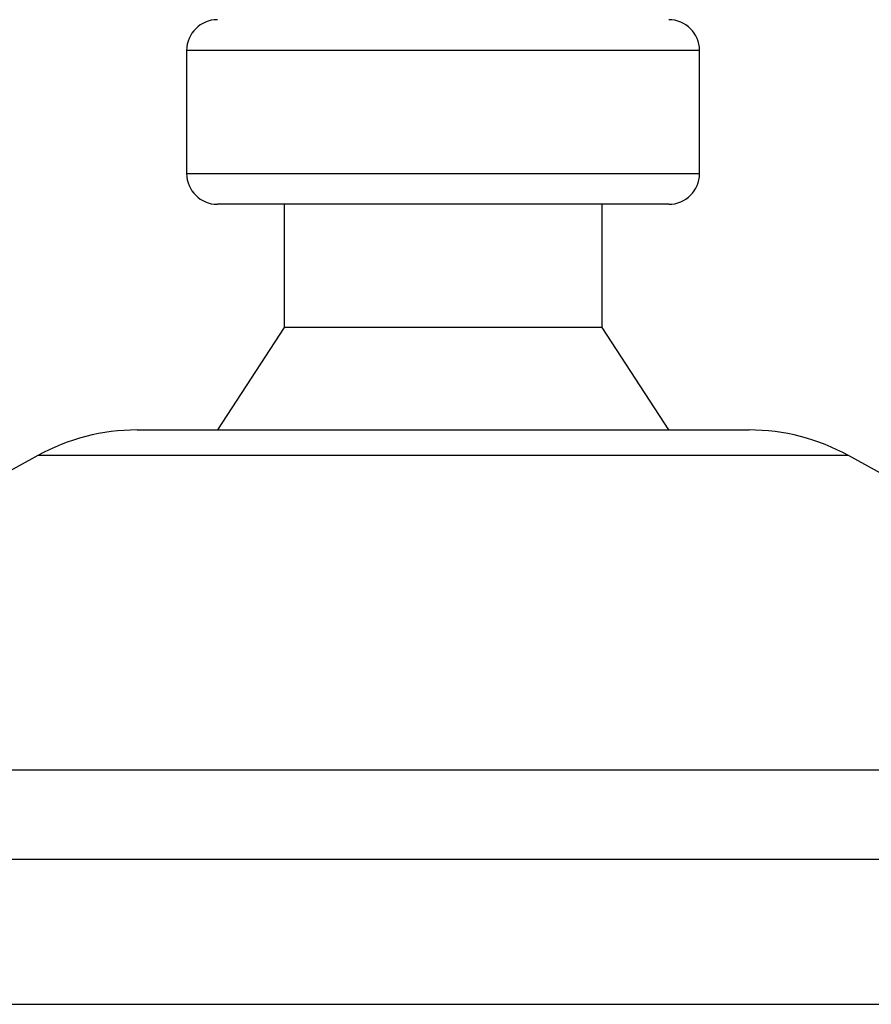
# Model space of a CAD drawing. Header units: millimetres. Extents: x 0 to 420, y 0 to 297.
# Tile 51 of 77: x 318.54 to 322.7, y 168.79 to 173.6. Entities that reach past the tile are written whole.
import ezdxf

# ---------------------------------------------------------------- set-up
doc = ezdxf.new("R2010")
doc.units = ezdxf.units.MM
doc.layers.add('QUOTE', color=174, linetype='Continuous')
doc.styles.add('SLDTEXTSTYLE3', font='TXT', dxfattribs={"width": 0.75})
doc.dimstyles.new('SLDDIMSTYLE0', dxfattribs={"dimtxt": 3, "dimasz": 3, "dimexe": 0, "dimexo": 0.0625, "dimgap": 0.75, "dimtad": 1, "dimlfac": 9.979656, "dimrnd": 1e-09, "dimzin": 12, "dimdsep": 46, "dimtxsty": 'SLDTEXTSTYLE3', "dimsah": 1, "dimcen": 0.09, "dimadec": 0, "dimazin": 3, "dimtfac": 1, "dimtdec": 3, "dimtofl": 0, "dimtmove": 0, "dimatfit": 3, "dimfxl": 0, "dimfrac": 2, "dimtolj": 1, "dimtzin": 12, "dimarcsym": 0})

# ---------------------------------------------------------------- blocks, each defined once
blk = doc.blocks.new('_D_2')
at = {"layer": 'QUOTE'}
for p, q in [((315.4972, 258.8846), (340.7097, 258.8846)), ((338.7097, 168.7913), (338.7097, 258.8846)), ((328.58, 168.7913), (340.7097, 168.7913))]:
    blk.add_line(p, q, dxfattribs=at)
for points in [[(338.7097, 258.8846), (338.2097, 255.8846), (339.2097, 255.8846)], [(338.7097, 168.7913), (339.2097, 171.7913), (338.2097, 171.7913)]]:
    blk.add_solid(points, dxfattribs=at)
at = {"layer": 'QUOTE', "insert": (334.8425, 208.8504), "char_height": 3, "attachment_point": 1, "rotation": 90, "style": 'SLDTEXTSTYLE3'}
blk.add_mtext('899,1', dxfattribs=at)

msp = doc.modelspace()

# ---------------------------------------------------------------- linework, layer by layer
at = {"color": 7, "linetype": 'Continuous', "lineweight": 25}
for p, q in [((319.3592, 173.4508), (319.3592, 172.8495)), ((320.7203, 173.4508), (319.3592, 173.4508)), ((321.8643, 173.4508), (320.7203, 173.4508)), ((321.8643, 172.8495), (321.8643, 173.4508)), ((319.3592, 172.8495), (321.8643, 172.8495)), ((321.714, 172.6992), (319.5095, 172.6992)), ((319.8351, 172.6992), (319.8351, 172.098)), ((321.3883, 172.098), (321.3883, 172.6992)), ((319.8351, 172.098), (319.5095, 171.597)), ((321.3883, 172.098), (319.8351, 172.098)), ((321.714, 171.597), (321.3883, 172.098)), ((319.1171, 171.597), (320.7413, 171.597)), ((320.7413, 171.597), (322.1063, 171.597)), ((318.6316, 171.4715), (318.0893, 171.1712)), ((320.7834, 171.4715), (318.6316, 171.4715)), ((322.5918, 171.4715), (320.7834, 171.4715)), ((323.1341, 171.1712), (322.5918, 171.4715)), ((316.098, 169.9364), (325.3142, 169.9364)), ((325.6219, 169.4981), (315.6204, 169.4981)), ((315.6015, 168.7913), (321.0461, 168.7913)), ((321.0461, 168.7913), (325.6219, 168.7913))]:
    msp.add_line(p, q, dxfattribs=at)
for centre, radius, start, end in [((319.5095, 173.4508), 0.1503, 90, 180), ((321.714, 173.4508), 0.1503, 0, 90), ((319.5095, 172.8495), 0.1503, 180, 270), ((321.714, 172.8495), 0.1503, 270, 0), ((319.1171, 170.595), 1.002, 90, 118.9797), ((322.1063, 170.595), 1.002, 61.0203, 90)]:
    msp.add_arc(centre, radius, start, end, dxfattribs=at)

# ---------------------------------------------------------------- dimensions: what is measured, and where the dimension line sits
at = {"layer": 'QUOTE'}
dim = msp.add_linear_dim(base=(338.7097, 258.8846), p1=(326.58, 168.7913), p2=(313.4972, 258.8846), angle=90, dimstyle='SLDDIMSTYLE0', dxfattribs=at)
dim.commit()
dim.dimension.update_dxf_attribs({"geometry": '_D_2', "text_midpoint": (338.7097, 213.8379), "dimtype": 160})

doc.saveas('drawing.dxf')
